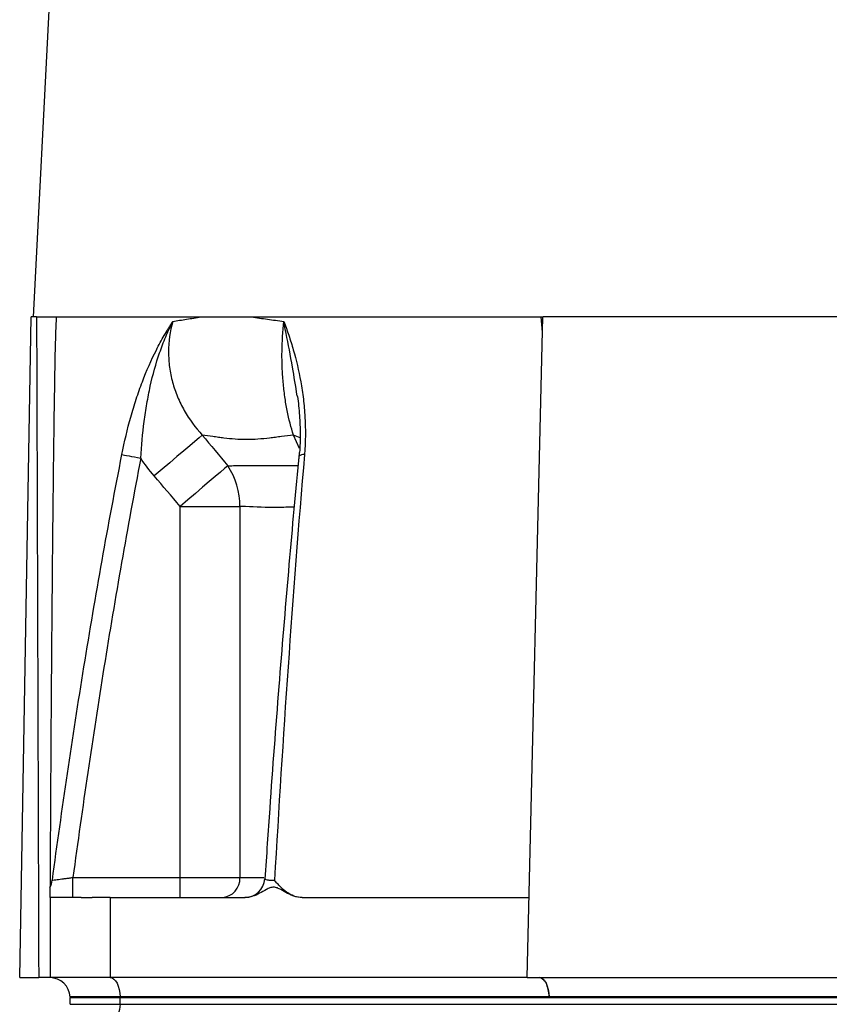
# Model space of a CAD drawing. Header units: millimetres. Extents: x 1831 to 4068, y 1333 to 4508.
# Tile 9 of 17: x 3106 to 3349, y 2150 to 2445. Entities that reach past the tile are written whole.
import ezdxf

# ---------------------------------------------------------------- set-up
doc = ezdxf.new("R2010")
doc.units = ezdxf.units.MM
doc.header["$LTSCALE"] = 2

msp = doc.modelspace()

# ---------------------------------------------------------------- linework, layer by layer
at = {"color": 7, "linetype": 'Continuous', "lineweight": 25}
for p, q in [((3153.46, 3212.91), (3110, 2356.33)), ((3105.94, 2158.33), (3109.39, 2356.33)), ((3110.99, 2356.33), (3109.39, 2356.33)), ((3116.79, 2356.33), (3262.52, 2356.33)), ((3257.96, 2158.33), (3262.68, 2356.33)), ((3262.57, 2351.73), (3262.15, 2356.33)), ((3386.74, 2356.33), (3262.68, 2356.33)), ((3154.05, 2299.55), (3171.92, 2299.55)), ((3154.05, 2188.33), (3154.05, 2299.55)), ((3171.92, 2299.55), (3171.92, 2188.33)), ((3121.88, 2182.33), (3121.88, 2188.33)), ((3121.88, 2188.33), (3154.05, 2188.33)), ((3154.05, 2182.33), (3154.05, 2188.33)), ((3154.05, 2188.33), (3171.92, 2188.33)), ((3115.02, 2182.33), (3115.02, 2158.33)), ((3133.02, 2182.33), (3133.02, 2158.33)), ((3133.02, 2182.33), (3173.44, 2182.33)), ((3173.4, 2182.33), (3173.46, 2182.33)), ((3190.56, 2182.33), (3258.53, 2182.33)), ((3105.94, 2158.33), (3111.63, 2158.33)), ((3133.02, 2158.33), (3115.02, 2158.33)), ((3257.96, 2158.33), (3133.02, 2158.33)), ((3257.96, 2158.33), (3388.01, 2158.33)), ((3136.02, 2152.54), (3121.02, 2152.54)), ((3121.02, 2152.54), (3121.02, 2152.33)), ((3121.02, 2152.33), (3136.02, 2152.33)), ((3121.02, 2150.33), (3121.02, 2152.33)), ((3136.02, 2152.54), (3136.02, 2152.33)), ((3264.58, 2152.54), (3136.02, 2152.54)), ((3136.02, 2152.33), (3525.02, 2152.33)), ((3136.02, 2150.33), (3136.02, 2152.33)), ((3396.45, 2152.54), (3264.59, 2152.54)), ((3121.02, 2150.33), (3136.02, 2150.33)), ((3136.02, 2150.33), (3525.02, 2150.33))]:
    msp.add_line(p, q, dxfattribs=at)
at = {"color": 8, "linetype": 'Continuous', "lineweight": 25}
for p, q in [((3189.81, 2316.88), (3187.98, 2320.93)), ((3171.92, 2188.33), (3179.14, 2188.33))]:
    msp.add_line(p, q, dxfattribs=at)
at = {"color": 7, "linetype": 'Continuous', "lineweight": 25, "flags": 128}
for points in [[(3160.65, 2320.93), (3159.71, 2320.13), (3158.45, 2319.06), (3156.89, 2317.74), (3155.09, 2316.21), (3153.07, 2314.49), (3150.89, 2312.64), (3148.59, 2310.7), (3146.25, 2308.71)], [(3136.57, 2315.11), (3136.91, 2315.04), (3137.39, 2314.95), (3137.99, 2314.84), (3138.7, 2314.7), (3139.49, 2314.55), (3140.36, 2314.38), (3141.27, 2314.2), (3142.21, 2314.02)], [(3168.3, 2311.75), (3167.34, 2310.93), (3166.07, 2309.84), (3164.52, 2308.51), (3162.73, 2306.98), (3160.74, 2305.28), (3158.6, 2303.44), (3156.35, 2301.52), (3154.05, 2299.55)], [(3133.02, 2158.33), (3133.6, 2158.22), (3134.15, 2157.9), (3134.66, 2157.36), (3135.11, 2156.65), (3135.48, 2155.77), (3135.76, 2154.77), (3135.94, 2153.68), (3136.02, 2152.54)], [(3261.59, 2158.33), (3262.16, 2158.22), (3262.71, 2157.9), (3263.22, 2157.37), (3263.67, 2156.65), (3264.04, 2155.78), (3264.33, 2154.77), (3264.51, 2153.68), (3264.59, 2152.54)], [(3136.02, 2150.33), (3135.98, 2149.55), (3135.87, 2148.8), (3135.69, 2148.11), (3135.44, 2147.51), (3135.13, 2147.01), (3134.79, 2146.64), (3134.41, 2146.41), (3134.02, 2146.33)]]:
    msp.add_lwpolyline(points, dxfattribs=at)
at = {"color": 8, "linetype": 'Continuous', "lineweight": 25, "flags": 128}
msp.add_lwpolyline([(3190.06, 2320.08), (3189.96, 2320.13), (3187.98, 2320.93)], dxfattribs=at)
at = {"color": 8, "linetype": 'Continuous', "lineweight": 25}
msp.add_arc((3191, 2313.06), 2.06, 82.3181, 131.8261, dxfattribs=at)
at = {"color": 7, "linetype": 'Continuous', "lineweight": 25}
for centre, radius, start, end in [((3150.48, 2299.82), 21.44, 359.2611, 33.8011), ((3109.77, 2188.33), 6, 330.4894, 352.288), ((3166.22, 2188.03), 5.71, 273.4021, 3.0394), ((3173.4, 2188.33), 6, 270.0116, 356.3438), ((3115.02, 2152.33), 6, 2, 89.9651)]:
    msp.add_arc(centre, radius, start, end, dxfattribs=at)
msp.add_ellipse((3540.02, 6803.61), major_axis=(0, 24978.42), ratio=0.017455, start_param=1.749795, end_param=1.757857, dxfattribs=at)
for points, knots in [([(3110.99, 2356.33), (3111.32, 2356.33), (3111.65, 2356.33), (3112.29, 2356.33), (3112.61, 2356.33), (3113.23, 2356.33), (3113.54, 2356.33), (3114.11, 2356.33), (3114.39, 2356.33), (3114.9, 2356.33), (3115.15, 2356.33), (3115.6, 2356.33), (3115.8, 2356.33), (3116.16, 2356.33), (3116.32, 2356.33), (3116.59, 2356.33), (3116.7, 2356.33), (3116.79, 2356.33)], [0, 0, 0, 0, 0.125, 0.125, 0.25, 0.25, 0.375, 0.375, 0.5, 0.5, 0.625, 0.625, 0.75, 0.75, 0.875, 0.875, 1, 1, 1, 1]), ([(3116.89, 2356.33), (3116.77, 2353.4), (3116.53, 2347.52), (3116.4, 2338.62), (3116.24, 2329.71), (3116.12, 2320.56), (3116, 2311.68), (3115.9, 2302.37), (3115.79, 2292.55), (3115.68, 2281.38), (3115.59, 2270.55), (3115.46, 2255.59), (3115.32, 2235.99), (3115.16, 2211.09), (3115.08, 2194.04), (3115.04, 2185.65)], [0, 0, 0, 0, 0.052015, 0.10437, 0.156026, 0.208757, 0.26508, 0.312052, 0.37225, 0.437683, 0.508349, 0.562515, 0.700418, 0.852729, 1, 1, 1, 1]), ([(3136.57, 2315.11), (3137.33, 2318.95), (3138.21, 2322.69), (3139.73, 2328.14), (3140.27, 2329.93), (3141.14, 2332.59), (3141.44, 2333.47), (3142.05, 2335.19), (3142.37, 2336.05), (3143.97, 2340.24), (3145.37, 2343.42), (3147.65, 2347.93), (3148.45, 2349.4), (3149.68, 2351.54), (3150.11, 2352.25), (3150.75, 2353.29), (3150.96, 2353.64), (3151.4, 2354.32), (3151.62, 2354.66), (3151.83, 2355)], [0, 0, 0, 0, 0.25, 0.25, 0.375, 0.375, 0.4375, 0.4375, 0.5, 0.5, 0.75, 0.75, 0.875, 0.875, 0.9375, 0.9375, 0.96875, 0.96875, 1, 1, 1, 1]), ([(3142.21, 2314.02), (3142.44, 2317.74), (3142.77, 2321.39), (3143.48, 2326.79), (3143.75, 2328.57), (3144.36, 2332.12), (3144.7, 2333.87), (3145.84, 2339.03), (3146.76, 2342.36), (3148.43, 2347.22), (3149.03, 2348.81), (3150.02, 2351.16), (3150.37, 2351.94), (3150.9, 2353.1), (3151.08, 2353.48), (3151.45, 2354.24), (3151.64, 2354.62), (3151.83, 2355)], [0, 0, 0, 0, 0.25, 0.25, 0.375, 0.375, 0.5, 0.5, 0.75, 0.75, 0.875, 0.875, 0.9375, 0.9375, 0.96875, 0.96875, 1, 1, 1, 1]), ([(3151.83, 2355), (3150.98, 2352.01), (3150.55, 2348.97), (3150.54, 2345.1), (3150.56, 2344.32), (3150.66, 2342.78), (3150.74, 2342.02), (3151.04, 2339.75), (3151.34, 2338.25), (3152.14, 2335.31), (3152.64, 2333.86), (3153.82, 2331), (3154.5, 2329.62), (3156.76, 2325.64), (3158.57, 2323.19), (3160.65, 2320.93)], [0, 0, 0, 0, 0.25, 0.25, 0.3125, 0.3125, 0.375, 0.375, 0.5, 0.5, 0.625, 0.625, 0.75, 0.75, 1, 1, 1, 1]), ([(3151.83, 2355), (3153.18, 2355.22), (3154.55, 2355.44), (3156.67, 2355.77), (3157.38, 2355.89), (3158.83, 2356.11), (3159.56, 2356.23), (3160.29, 2356.33)], [0, 0, 0, 0, 0.5, 0.5, 0.75, 0.75, 1, 1, 1, 1]), ([(3175.43, 2356.33), (3176.21, 2356.23), (3176.99, 2356.11), (3178.56, 2355.89), (3180.96, 2355.55), (3183.42, 2355.22), (3185.1, 2355)], [0, 0, 0, 0, 0.25, 0.25, 0.5, 1, 1, 1, 1]), ([(3187.98, 2320.93), (3187.25, 2323.19), (3186.62, 2325.64), (3185.96, 2328.96), (3185.84, 2329.64), (3185.6, 2331.01), (3185.49, 2331.72), (3185.19, 2333.86), (3185.02, 2335.31), (3184.76, 2338.25), (3184.66, 2339.75), (3184.57, 2342.02), (3184.55, 2342.79), (3184.53, 2344.33), (3184.53, 2345.1), (3184.57, 2348.97), (3184.76, 2352.01), (3185.1, 2355)], [0, 0, 0, 0, 0.25, 0.25, 0.3125, 0.3125, 0.375, 0.375, 0.5, 0.5, 0.625, 0.625, 0.6875, 0.6875, 0.75, 0.75, 1, 1, 1, 1]), ([(3185.1, 2355), (3185.16, 2354.83), (3185.22, 2354.66), (3185.35, 2354.32), (3185.54, 2353.81), (3185.97, 2352.61), (3186.34, 2351.56), (3187.05, 2349.42), (3187.5, 2347.96), (3188.79, 2343.46), (3189.55, 2340.29), (3190.31, 2336.08), (3190.45, 2335.23), (3190.71, 2333.5), (3190.83, 2332.62), (3191.15, 2329.96), (3191.31, 2328.16), (3191.62, 2322.7), (3191.61, 2318.96), (3191.28, 2315.11)], [0, 0, 0, 0, 0.015625, 0.015625, 0.03125, 0.0625, 0.125, 0.125, 0.25, 0.25, 0.5, 0.5, 0.5625, 0.5625, 0.625, 0.625, 0.75, 0.75, 1, 1, 1, 1]), ([(3189.1, 2332.69), (3189.11, 2332.62), (3189.45, 2330.75), (3189.81, 2326.9), (3190.03, 2321.31), (3189.96, 2317.2), (3189.67, 2314.98), (3189.62, 2314.59)], [0, 0, 0, 0, 0.012636, 0.341308, 0.64937, 0.937851, 1, 1, 1, 1]), ([(3187.98, 2320.93), (3186.75, 2320.78), (3184.94, 2320.56), (3183.16, 2320.33), (3181.98, 2320.18), (3181.4, 2320.1), (3178.49, 2319.76), (3176.19, 2319.59), (3171.62, 2319.59), (3169.36, 2319.76), (3166.59, 2320.1), (3166.03, 2320.18), (3164.93, 2320.33), (3164.38, 2320.41), (3162.76, 2320.63), (3161.7, 2320.78), (3160.65, 2320.93)], [0, 0, 0, 0, 0.125, 0.1875, 0.1875, 0.25, 0.25, 0.5, 0.5, 0.75, 0.75, 0.8125, 0.8125, 0.875, 0.875, 1, 1, 1, 1]), ([(3115.72, 2187.53), (3118.61, 2208.88), (3121.75, 2230.2), (3128.65, 2272.74), (3132.42, 2293.96), (3136.57, 2315.11)], [0, 0, 0, 0, 0.5, 0.5, 1, 1, 1, 1]), ([(3142.21, 2314.02), (3138.21, 2293.18), (3134.56, 2272.27), (3127.83, 2230.36), (3124.74, 2209.36), (3121.88, 2188.33)], [0, 0, 0, 0, 0.5, 0.5, 1, 1, 1, 1]), ([(3189.61, 2314.6), (3189.57, 2314.17), (3188.44, 2302.68), (3186.37, 2279.68), (3183.49, 2244.93), (3181.17, 2214.22), (3179.89, 2194.98), (3179.42, 2187.94)], [0, 0, 0, 0, 0.010371, 0.27383, 0.54629, 0.833993, 1, 1, 1, 1]), ([(3191.28, 2315.11), (3189.46, 2293.96), (3187.84, 2272.74), (3184.87, 2230.2), (3183.53, 2208.88), (3182.3, 2187.53)], [0, 0, 0, 0, 0.5, 0.5, 1, 1, 1, 1]), ([(3115.72, 2187.53), (3115.73, 2187.53), (3115.91, 2187.55), (3116.38, 2187.62), (3116.58, 2187.64), (3117.04, 2187.7), (3117.3, 2187.74), (3117.87, 2187.81), (3118.19, 2187.85), (3118.86, 2187.94), (3119.21, 2187.98), (3119.94, 2188.08), (3120.33, 2188.13), (3121.1, 2188.23), (3121.49, 2188.28), (3121.88, 2188.33)], [0, 0, 0, 0, 0.25, 0.25, 0.375, 0.375, 0.5, 0.5, 0.625, 0.625, 0.75, 0.75, 0.875, 0.875, 1, 1, 1, 1]), ([(3190.56, 2182.33), (3189.72, 2182.33), (3188.91, 2182.49), (3187.34, 2183.06), (3186.61, 2183.46), (3185.24, 2184.42), (3184.6, 2184.98), (3183.7, 2185.9), (3183.41, 2186.21), (3182.85, 2186.86), (3182.57, 2187.2), (3182.3, 2187.53)], [0, 0, 0, 0, 0.25, 0.25, 0.5, 0.5, 0.75, 0.75, 0.875, 0.875, 1, 1, 1, 1]), ([(3115.02, 2182.33), (3115.02, 2182.44), (3115.02, 2182.68), (3115.02, 2184.02), (3115.02, 2185.49), (3115.02, 2185.37), (3115.02, 2185.36)], [0, 0, 0, 0, 0.291172, 0.620969, 0.950233, 1, 1, 1, 1]), ([(3190.56, 2182.33), (3189.81, 2182.33), (3189.07, 2182.46), (3187.62, 2182.9), (3186.91, 2183.22), (3185.54, 2183.93), (3184.88, 2184.34), (3183.86, 2184.89), (3183.52, 2185.06), (3182.98, 2185.26), (3182.8, 2185.32), (3182.42, 2185.4), (3182.23, 2185.42), (3181.85, 2185.43), (3181.66, 2185.41), (3181.29, 2185.34), (3181.1, 2185.29), (3180.55, 2185.1), (3180.2, 2184.92), (3179.17, 2184.37), (3178.5, 2183.96), (3177.12, 2183.23), (3176.42, 2182.92), (3174.96, 2182.47), (3174.2, 2182.33), (3173.44, 2182.33)], [0, 0, 0, 0, 0.125, 0.125, 0.25, 0.25, 0.375, 0.375, 0.4375, 0.4375, 0.46875, 0.46875, 0.5, 0.5, 0.53125, 0.53125, 0.5625, 0.5625, 0.625, 0.625, 0.75, 0.75, 0.875, 0.875, 1, 1, 1, 1]), ([(3124.38, 2182.33), (3124.19, 2182.33), (3123.82, 2182.33), (3123.29, 2182.33), (3122.77, 2182.33), (3122.26, 2182.33), (3121.77, 2182.33), (3121.3, 2182.33), (3120.84, 2182.33), (3119.95, 2182.33), (3118.74, 2182.33), (3117.41, 2182.33), (3116.35, 2182.33), (3115.71, 2182.33), (3115.36, 2182.33), (3115.16, 2182.33), (3115.05, 2182.33), (3115.03, 2182.33), (3115.02, 2182.33)], [0, 0, 0, 0, 0.031278, 0.062496, 0.093671, 0.124817, 0.155953, 0.187093, 0.218256, 0.249456, 0.373927, 0.499002, 0.624284, 0.749251, 0.812094, 0.874744, 0.937335, 1, 1, 1, 1]), ([(3124.38, 2182.33), (3124.55, 2182.33), (3124.9, 2182.33), (3125.43, 2182.33), (3125.98, 2182.33), (3126.54, 2182.33), (3127.11, 2182.33), (3127.5, 2182.33), (3127.69, 2182.33)], [0, 0, 0, 0, 0.166794, 0.333435, 0.5, 0.666565, 0.833206, 1, 1, 1, 1]), ([(3133.02, 2182.33), (3132.79, 2182.33), (3132.32, 2182.33), (3131.63, 2182.33), (3130.95, 2182.33), (3130.27, 2182.33), (3129.61, 2182.33), (3128.96, 2182.33), (3128.32, 2182.33), (3127.9, 2182.33), (3127.69, 2182.33)], [0, 0, 0, 0, 0.125008, 0.249885, 0.374695, 0.499504, 0.624374, 0.749371, 0.874559, 1, 1, 1, 1]), ([(3115.02, 2158.33), (3114.52, 2158.33), (3113.98, 2158.33), (3112.84, 2158.33), (3112.23, 2158.33), (3111.63, 2158.33)], [0, 0, 0, 0, 0.5, 0.5, 1, 1, 1, 1]), ([(3264.58, 2152.54), (3264.57, 2153.31), (3264.48, 2154.07), (3264.17, 2155.48), (3263.94, 2156.12), (3263.39, 2157.18), (3263.07, 2157.61), (3262.35, 2158.18), (3261.97, 2158.33), (3261.59, 2158.33)], [0, 0, 0, 0, 0.25, 0.25, 0.5, 0.5, 0.75, 0.75, 1, 1, 1, 1])]:
    msp.add_open_spline(points, degree=3, knots=knots, dxfattribs=at)
at = {"color": 8, "linetype": 'Continuous', "lineweight": 25}
for points, knots in [([(3189.07, 2332.69), (3188.63, 2335.59), (3187.63, 2342.13), (3186.14, 2349.42), (3185.32, 2353.81), (3185.1, 2354.98), (3185.1, 2355)], [0, 0, 0, 0, 0.3668065, 0.8282043, 0.997714, 1, 1, 1, 1]), ([(3168.3, 2311.75), (3168.85, 2311.76), (3172.32, 2311.8), (3178.82, 2311.88), (3185.92, 2311.81), (3189.34, 2311.77)], [0, 0, 0, 0, 0.089545, 0.56113, 1, 1, 1, 1]), ([(3188.21, 2299.36), (3186.53, 2299.31), (3181.29, 2299.14), (3176.08, 2299.39), (3172.49, 2299.53), (3171.92, 2299.55)], [0, 0, 0, 0, 0.285441, 0.886962, 1, 1, 1, 1]), ([(3179.48, 2187.93), (3179.45, 2187.9), (3179.38, 2187.78), (3180, 2187.64), (3181.06, 2187.54), (3181.96, 2187.53), (3182.3, 2187.53)], [0, 0, 0, 0, 0.14974, 0.480307, 0.805416, 1, 1, 1, 1])]:
    msp.add_open_spline(points, degree=3, knots=knots, dxfattribs=at)
at = {"color": 7, "linetype": 'Continuous', "lineweight": 25}
for points in [[(3160.65, 2320.93), (3163.2, 2317.87), (3165.75, 2314.81), (3168.3, 2311.75)], [(3146.25, 2308.71), (3144.8, 2310.41), (3143.45, 2312.18), (3142.21, 2314.02)], [(3154.05, 2299.55), (3151.44, 2302.59), (3148.84, 2305.65), (3146.25, 2308.71)], [(3264.59, 2152.54), (3264.58, 2152.54), (3264.58, 2152.54), (3264.58, 2152.54)]]:
    msp.add_open_spline(points, degree=3, dxfattribs=at)

doc.saveas('drawing.dxf')
